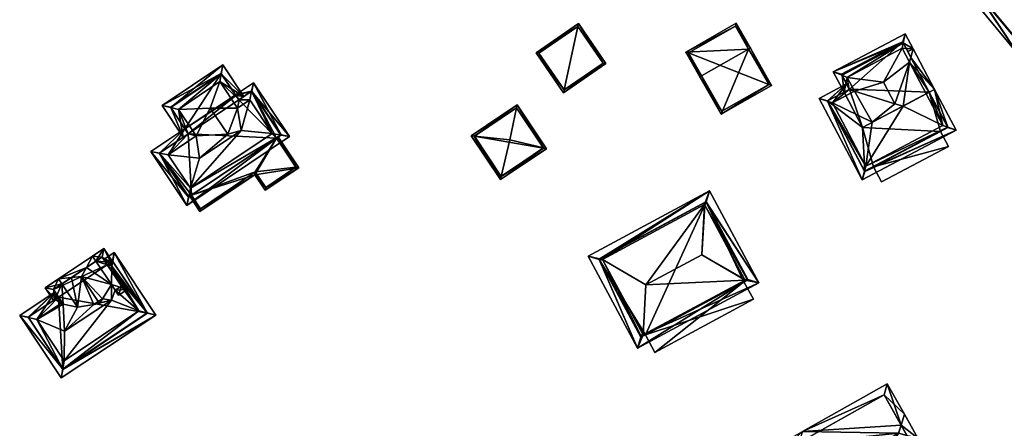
# Model space of a CAD drawing. Header units: inches. Extents: x 2523744 to 2528136, y 1148995 to 1152010.
# Tile 205 of 256: x 2527175 to 2527296, y 1151088 to 1151139. Entities that reach past the tile are written whole.
import ezdxf

# ---------------------------------------------------------------- set-up
doc = ezdxf.new("R2010")
doc.units = ezdxf.units.IN
doc.header["$MEASUREMENT"] = 0
doc.layers.add('Gebaeude Einzelhaus', color=10, linetype='Continuous')

msp = doc.modelspace()

# ---------------------------------------------------------------- meshes
at = {"layer": 'Gebaeude Einzelhaus'}
mesh = msp.add_polyface(dxfattribs=at)
corners = [(2527301.439, 1151149.668, 387.177), (2527308.368, 1151142.911, 386.713), (2527301.598, 1151151.096, 386.713), (2527306.919, 1151143.011, 387.186), (2527300.745, 1151143.439, 389.201), (2527297.975, 1151134.315, 386.713), (2527298.886, 1151141.901, 389.201), (2527298.148, 1151135.755, 387.185), (2527291.205, 1151142.5, 386.713), (2527292.64, 1151142.388, 387.178), (2527306.96, 1151143.045, 387.162), (2527301.464, 1151149.689, 387.162), (2527292.613, 1151142.366, 387.162), (2527298.109, 1151135.723, 387.163), (2527301.464, 1151149.689, 375.631), (2527306.96, 1151143.045, 375.631), (2527292.613, 1151142.366, 375.631), (2527298.109, 1151135.723, 375.631)]
mesh.append_faces([[corners[k] for k in face] for face in [(7, 3, 5), (13, 7, 5), (12, 13, 5), (9, 12, 8), (0, 9, 8), (8, 12, 5), (11, 0, 2), (10, 11, 2), (2, 0, 8), (1, 3, 10), (5, 3, 1), (1, 10, 2), (7, 9, 5), (5, 9, 8), (7, 6, 9), (0, 9, 4), (4, 9, 6), (0, 8, 9), (0, 2, 8), (5, 3, 7), (7, 3, 6), (6, 3, 4), (5, 1, 3), (3, 0, 4), (3, 1, 0), (0, 1, 2)]], dxfattribs={"color": 13})
mesh.append_faces([[corners[k] for k in face] for face in [(15, 17, 16), (15, 16, 14), (3, 17, 15), (7, 17, 3), (13, 17, 7), (3, 15, 10), (16, 17, 12), (12, 17, 13), (14, 16, 9), (9, 16, 12), (0, 14, 9), (11, 14, 0), (15, 14, 10), (10, 14, 11)]], dxfattribs={"color": 41})
mesh = msp.add_polyface(dxfattribs=at)
corners = [(2527241.926, 1151129.686, 382.483), (2527243.745, 1151138.194, 382.469), (2527238.536, 1151134.606, 382.469), (2527247.135, 1151133.274, 382.483), (2527241.99, 1151130.034, 382.482), (2527238.884, 1151134.543, 382.47), (2527246.788, 1151133.338, 382.482), (2527243.681, 1151137.846, 382.47), (2527246.788, 1151133.338, 377.497), (2527243.681, 1151137.846, 377.497), (2527238.884, 1151134.543, 377.497), (2527241.99, 1151130.034, 377.497)]
mesh.append_faces([[corners[k] for k in face] for face in [(7, 5, 1), (6, 7, 1), (3, 6, 1), (0, 4, 6), (0, 6, 3), (5, 4, 2), (1, 5, 2), (2, 4, 0), (3, 1, 0), (0, 1, 2)]], dxfattribs={"color": 13})
mesh.append_faces([[corners[k] for k in face] for face in [(9, 11, 10), (8, 11, 9), (6, 11, 8), (4, 11, 6), (10, 11, 5), (5, 11, 4), (9, 10, 7), (7, 10, 5), (8, 9, 7), (6, 8, 7)]], dxfattribs={"color": 41})
mesh = msp.add_polyface(dxfattribs=at)
corners = [(2527264.701, 1151135.059, 383.305), (2527264.919, 1151135.183, 383.305), (2527263.185, 1151138.233, 382.238), (2527256.964, 1151134.695, 382.238), (2527258.916, 1151131.769, 383.305), (2527258.699, 1151131.646, 383.305), (2527261.308, 1151127.058, 381.764), (2527267.528, 1151130.595, 381.764), (2527257.305, 1151134.601, 382.314), (2527263.091, 1151137.891, 382.314), (2527261.401, 1151127.399, 381.837), (2527267.186, 1151130.689, 381.837), (2527267.186, 1151130.689, 376.547), (2527263.091, 1151137.891, 376.547), (2527257.305, 1151134.601, 376.547), (2527261.401, 1151127.399, 376.547)]
mesh.append_faces([[corners[k] for k in face] for face in [(0, 9, 1), (11, 0, 1), (1, 9, 2), (7, 11, 1), (6, 10, 11), (6, 11, 7), (4, 10, 5), (8, 4, 5), (5, 10, 6), (9, 8, 3), (2, 9, 3), (3, 8, 5), (0, 7, 1), (5, 6, 4), (4, 6, 0), (0, 6, 7), (0, 3, 4), (4, 3, 5), (0, 2, 3), (0, 1, 2)]], dxfattribs={"color": 13})
mesh.append_faces([[corners[k] for k in face] for face in [(12, 15, 14), (12, 14, 13), (11, 15, 12), (10, 15, 11), (14, 15, 4), (4, 15, 10), (8, 14, 4), (13, 14, 9), (9, 14, 8), (12, 13, 0), (0, 13, 9), (11, 12, 0)]], dxfattribs={"color": 41})
mesh = msp.add_polyface(dxfattribs=at)
corners = [(2527283.746, 1151135.808, 386.734), (2527283.993, 1151136.948, 386.356), (2527275.125, 1151132.268, 386.356), (2527276.205, 1151131.828, 386.734), (2527276.821, 1151131.578, 386.949), (2527283.605, 1151135.159, 386.949), (2527276.452, 1151129.754, 386.356), (2527277.075, 1151130.083, 386.711), (2527277.729, 1151129.859, 386.949), (2527281.296, 1151130.994, 390.504), (2527282.699, 1151128.336, 390.504), (2527284.513, 1151133.439, 386.949), (2527284.969, 1151135.096, 386.356), (2527286.944, 1151129.747, 386.734), (2527286.566, 1151129.548, 386.949), (2527287.607, 1151130.097, 386.356), (2527276.205, 1151131.829, 386.734), (2527277.115, 1151130.104, 386.733), (2527283.679, 1151135.934, 386.674), (2527276.139, 1151131.954, 386.674), (2527284.678, 1151134.041, 386.733), (2527289.219, 1151125.436, 386.734), (2527279.143, 1151120.633, 386.949), (2527278.977, 1151120.031, 386.734), (2527288.629, 1151125.639, 386.949), (2527290.255, 1151125.08, 386.356), (2527278.685, 1151118.975, 386.356), (2527274.437, 1151128.635, 386.734), (2527273.4, 1151128.991, 386.356), (2527275.026, 1151128.433, 386.949), (2527284.306, 1151134.746, 386.356), (2527276.765, 1151130.767, 386.356), (2527277.115, 1151130.104, 386.711), (2527283.72, 1151128.045, 391.215), (2527279.925, 1151126.043, 391.215), (2527278.999, 1151119.989, 386.711), (2527289.241, 1151125.394, 386.711), (2527284.678, 1151134.04, 386.734), (2527274.414, 1151128.678, 386.711), (2527286.944, 1151129.747, 375.915), (2527283.679, 1151135.934, 375.915), (2527276.139, 1151131.954, 375.915), (2527277.115, 1151130.104, 375.915), (2527276.452, 1151129.754, 375.915), (2527278.74, 1151125.418, 375.915), (2527274.414, 1151128.678, 375.915), (2527278.999, 1151119.989, 375.915), (2527280.1, 1151120.57, 383.334), (2527288.331, 1151124.914, 383.334), (2527289.241, 1151125.394, 375.915), (2527280.1, 1151120.57, 375.915), (2527288.331, 1151124.914, 375.915)]
mesh.append_faces([[corners[k] for k in face] for face in [(27, 28, 38), (28, 31, 38), (38, 31, 7), (7, 31, 32), (37, 30, 12), (36, 21, 25), (21, 15, 25), (21, 13, 15), (23, 35, 26), (23, 26, 27), (27, 26, 28), (26, 35, 25), (25, 35, 36), (22, 33, 34), (22, 24, 33), (33, 14, 11), (33, 24, 14), (29, 22, 34), (34, 8, 29), (34, 10, 8), (34, 33, 10), (10, 33, 11), (7, 29, 8), (32, 31, 7), (7, 31, 29), (29, 31, 27), (27, 31, 28), (12, 30, 20), (24, 13, 14), (21, 15, 24), (24, 15, 13), (21, 25, 15), (27, 22, 29), (27, 23, 22), (28, 26, 27), (27, 26, 23), (21, 23, 25), (25, 23, 26), (24, 22, 21), (21, 22, 23), (1, 0, 18), (12, 0, 1), (15, 20, 12), (12, 20, 0), (15, 13, 20), (2, 19, 16), (1, 18, 2), (2, 18, 19), (16, 6, 2), (16, 7, 6), (16, 17, 7), (5, 4, 9), (12, 11, 15), (15, 11, 13), (13, 11, 14), (12, 5, 11), (12, 0, 5), (12, 1, 0), (5, 9, 11), (11, 9, 10), (9, 8, 10), (9, 4, 8), (4, 7, 8), (3, 6, 4), (4, 6, 7), (3, 2, 6), (0, 4, 5), (0, 3, 4), (0, 2, 3), (0, 1, 2)]], dxfattribs={"color": 13})
mesh.append_faces([[corners[k] for k in face] for face in [(51, 39, 49), (45, 44, 46), (46, 44, 50), (50, 44, 51), (51, 44, 39), (45, 43, 44), (21, 36, 49), (39, 21, 49), (39, 13, 21), (49, 48, 51), (47, 46, 50), (47, 35, 46), (49, 36, 48), (48, 36, 47), (47, 36, 35), (35, 23, 46), (23, 27, 46), (46, 27, 45), (27, 38, 45), (7, 6, 38), (38, 6, 45), (45, 6, 43), (43, 42, 44), (44, 42, 39), (39, 42, 40), (40, 42, 41), (32, 7, 17), (32, 6, 7), (32, 42, 6), (6, 42, 43), (19, 32, 16), (16, 32, 17), (19, 42, 32), (19, 41, 42), (19, 18, 41), (41, 18, 40), (18, 0, 40), (20, 40, 0), (20, 39, 40), (20, 13, 39)]], dxfattribs={"color": 41})
mesh = msp.add_polyface(dxfattribs=at)
corners = [(2527203.515, 1151129.862, 390.058), (2527206.053, 1151124.665, 390.416), (2527207.131, 1151124.471, 390.058), (2527203.285, 1151128.79, 390.416), (2527208.193, 1151124.281, 389.706), (2527203.741, 1151130.916, 389.706), (2527201.53, 1151129.432, 389.706), (2527201.593, 1151129.339, 389.759), (2527201.976, 1151128.827, 390.059), (2527201.944, 1151128.806, 390.059), (2527201.801, 1151127.794, 390.416), (2527195.694, 1151124.612, 390.058), (2527193.243, 1151122.051, 390.416), (2527196.717, 1151124.382, 390.416), (2527195.308, 1151125.257, 389.706), (2527192.165, 1151122.244, 390.058), (2527195.726, 1151124.634, 390.058), (2527191.103, 1151122.435, 389.706), (2527196.01, 1151117.928, 390.416), (2527195.554, 1151115.801, 389.706), (2527195.78, 1151116.857, 390.059), (2527202.218, 1151125.034, 394.803), (2527197.123, 1151121.615, 394.803), (2527200.581, 1151124.593, 393.854), (2527207.153, 1151124.486, 390.046), (2527203.536, 1151129.876, 390.047), (2527192.144, 1151122.23, 390.047), (2527195.759, 1151116.843, 390.047), (2527198.429, 1151127.8, 393.854), (2527199.618, 1151131.049, 390.416), (2527194.533, 1151127.638, 390.416), (2527202.567, 1151129.225, 389.706), (2527199.783, 1151132.027, 390.078), (2527199.965, 1151133.103, 389.706), (2527193.564, 1151127.855, 390.077), (2527192.5, 1151128.094, 389.706), (2527195.103, 1151124.216, 389.706), (2527201.944, 1151128.806, 390.078), (2527201.593, 1151129.339, 390.075), (2527199.783, 1151132.028, 390.078), (2527199.76, 1151132.063, 390.058), (2527193.541, 1151127.889, 390.058), (2527195.726, 1151124.634, 390.078), (2527195.308, 1151125.257, 380.699), (2527195.726, 1151124.634, 378.45), (2527195.308, 1151125.257, 380.672), (2527195.308, 1151125.257, 378.45), (2527192.144, 1151122.23, 378.45), (2527195.759, 1151116.843, 378.45), (2527206.575, 1151124.098, 386.684), (2527207.153, 1151124.486, 378.45), (2527196.108, 1151117.077, 386.684), (2527196.108, 1151117.077, 378.45), (2527206.574, 1151124.098, 378.45), (2527203.536, 1151129.876, 378.45), (2527201.944, 1151128.806, 378.45), (2527201.53, 1151129.432, 378.847), (2527201.593, 1151129.339, 378.45), (2527201.53, 1151129.432, 378.45), (2527201.53, 1151129.432, 378.853), (2527199.76, 1151132.063, 378.45), (2527193.541, 1151127.889, 378.45)]
mesh.append_faces([[corners[k] for k in face] for face in [(34, 35, 41), (11, 34, 42), (11, 36, 34), (34, 36, 35), (39, 40, 33), (33, 40, 35), (35, 40, 41), (31, 39, 33), (8, 38, 31), (31, 38, 39), (8, 37, 38), (29, 30, 28), (30, 11, 13), (34, 36, 30), (30, 36, 11), (34, 35, 36), (34, 33, 35), (30, 32, 34), (34, 32, 33), (30, 29, 32), (32, 31, 33), (32, 29, 31), (31, 29, 8), (8, 29, 10), (28, 13, 23), (28, 30, 13), (29, 28, 10), (10, 28, 23), (4, 2, 24), (27, 20, 19), (20, 2, 19), (19, 2, 4), (15, 26, 17), (17, 27, 19), (17, 26, 27), (11, 14, 16), (11, 15, 14), (14, 15, 17), (7, 8, 9), (7, 0, 8), (7, 6, 0), (25, 0, 5), (4, 24, 5), (5, 24, 25), (5, 0, 6), (18, 22, 12), (22, 13, 12), (22, 23, 13), (22, 21, 23), (23, 21, 10), (10, 21, 3), (21, 18, 1), (21, 22, 18), (21, 1, 3), (20, 2, 18), (18, 2, 1), (20, 19, 2), (2, 19, 4), (18, 15, 20), (20, 15, 19), (19, 15, 17), (18, 12, 15), (15, 14, 17), (14, 11, 16), (15, 12, 14), (14, 12, 11), (11, 12, 13), (0, 8, 3), (3, 8, 10), (0, 7, 8), (8, 7, 9), (0, 6, 7), (0, 5, 6), (0, 4, 5), (0, 2, 4), (3, 1, 0), (0, 1, 2)]], dxfattribs={"color": 13})
mesh.append_faces([[corners[k] for k in face] for face in [(58, 46, 60), (60, 46, 61), (42, 16, 11), (34, 14, 42), (42, 14, 16), (34, 43, 14), (61, 45, 41), (61, 46, 45), (41, 43, 34), (41, 45, 43), (41, 40, 61), (61, 40, 60), (56, 60, 40), (56, 58, 60), (40, 59, 56), (56, 59, 57), (40, 39, 59), (38, 6, 39), (39, 6, 59), (38, 7, 6), (37, 9, 38), (38, 9, 7), (37, 8, 9), (47, 52, 48), (53, 54, 50), (53, 55, 54), (57, 46, 58), (47, 44, 52), (52, 44, 53), (53, 44, 55), (55, 44, 57), (57, 44, 46), (9, 55, 7), (7, 55, 57), (7, 59, 6), (7, 57, 59), (56, 57, 58), (0, 55, 8), (8, 55, 9), (54, 55, 25), (25, 55, 0), (25, 24, 54), (54, 24, 50), (24, 2, 50), (50, 49, 53), (51, 48, 52), (49, 20, 51), (51, 20, 48), (50, 2, 49), (49, 2, 20), (20, 27, 48), (27, 26, 48), (48, 26, 47), (26, 44, 47), (15, 44, 26), (11, 44, 15), (11, 16, 44), (43, 16, 14), (46, 44, 45), (45, 44, 43), (43, 44, 16)]], dxfattribs={"color": 41})
mesh = msp.add_polyface(dxfattribs=at)
corners = [(2527234.235, 1151119.372, 383.932), (2527235.305, 1151123.874, 386.238), (2527230.944, 1151124.353, 383.951), (2527230.558, 1151124.395, 383.749), (2527234.15, 1151119.015, 383.749), (2527236.22, 1151128.176, 383.749), (2527236.146, 1151127.826, 383.951), (2527239.813, 1151122.796, 383.749), (2527239.455, 1151122.882, 383.947), (2527230.904, 1151124.326, 383.919), (2527234.219, 1151119.361, 383.919), (2527239.466, 1151122.865, 383.932), (2527236.151, 1151127.83, 383.946), (2527239.466, 1151122.865, 377.187), (2527236.151, 1151127.83, 377.187), (2527230.904, 1151124.326, 377.187), (2527234.219, 1151119.361, 377.187)]
mesh.append_faces([[corners[k] for k in face] for face in [(12, 6, 5), (8, 12, 5), (8, 7, 11), (7, 8, 5), (0, 4, 10), (4, 0, 7), (7, 0, 11), (3, 2, 9), (5, 2, 3), (5, 6, 2), (3, 9, 4), (4, 9, 10), (8, 6, 1), (7, 5, 8), (8, 5, 6), (0, 8, 1), (0, 7, 8), (0, 4, 7), (6, 2, 1), (6, 5, 2), (2, 5, 3), (0, 3, 4), (0, 2, 3), (0, 1, 2)]], dxfattribs={"color": 13})
mesh.append_faces([[corners[k] for k in face] for face in [(13, 16, 15), (13, 15, 14), (0, 16, 13), (10, 16, 0), (0, 13, 11), (15, 16, 9), (9, 16, 10), (14, 15, 2), (2, 15, 9), (6, 14, 2), (12, 14, 6), (13, 14, 8), (8, 14, 12), (11, 13, 8)]], dxfattribs={"color": 41})
mesh = msp.add_polyface(dxfattribs=at)
corners = [(2527209.326, 1151120.445, 386.684), (2527203.91, 1151119.59, 386.684), (2527205.195, 1151117.674, 386.684), (2527206.575, 1151124.098, 386.684), (2527196.108, 1151117.077, 386.684), (2527197.16, 1151115.06, 386.684), (2527206.782, 1151124.237, 386.684), (2527195.9, 1151116.937, 386.684), (2527205.264, 1151118.021, 386.684), (2527197.229, 1151115.408, 386.684), (2527203.979, 1151119.938, 386.684), (2527208.98, 1151120.514, 386.684), (2527208.98, 1151120.514, 378.45), (2527206.574, 1151124.098, 378.45), (2527196.108, 1151117.077, 378.45), (2527197.229, 1151115.408, 378.45), (2527203.979, 1151119.938, 378.45), (2527205.264, 1151118.021, 378.45)]
mesh.append_faces([[corners[k] for k in face] for face in [(0, 11, 6), (6, 11, 3), (0, 8, 11), (9, 7, 4), (9, 5, 7), (8, 1, 10), (10, 1, 9), (9, 1, 5), (0, 2, 8), (8, 2, 1), (5, 4, 7), (3, 0, 6), (5, 1, 4), (4, 1, 3), (3, 1, 0), (0, 1, 2)]], dxfattribs={"color": 13})
mesh.append_faces([[corners[k] for k in face] for face in [(14, 16, 15), (16, 12, 17), (14, 13, 16), (16, 13, 12), (11, 8, 12), (12, 8, 17), (8, 10, 17), (17, 10, 16), (10, 9, 16), (16, 9, 15), (15, 9, 14), (14, 9, 4), (12, 3, 11), (12, 13, 3)]], dxfattribs={"color": 41})
mesh = msp.add_polyface(dxfattribs=at)
corners = [(2527280.1, 1151120.57, 383.334), (2527281.084, 1151118.705, 383.334), (2527289.315, 1151123.05, 383.334), (2527288.331, 1151124.914, 383.334), (2527280.1, 1151120.57, 375.915), (2527281.084, 1151118.705, 375.915), (2527289.315, 1151123.05, 375.915), (2527288.331, 1151124.914, 375.915)]
mesh.append_faces([[corners[k] for k in face] for face in [(0, 2, 3), (0, 1, 2)]], dxfattribs={"color": 13})
mesh.append_faces([[corners[k] for k in face] for face in [(4, 6, 5), (4, 7, 6), (6, 7, 2), (2, 7, 3), (2, 1, 6), (6, 1, 5), (5, 1, 4), (4, 1, 0)]], dxfattribs={"color": 41})
mesh = msp.add_polyface(dxfattribs=at)
corners = [(2527264.286, 1151106.624, 386.562), (2527265.98, 1151106.28, 386.095), (2527264.567, 1151106.654, 386.517), (2527251.726, 1151099.861, 386.562), (2527251.036, 1151098.233, 386.095), (2527264.22, 1151106.746, 386.62), (2527251.502, 1151099.62, 386.517), (2527251.638, 1151100.025, 386.64), (2527246.776, 1151109.054, 386.64), (2527246.33, 1151109.178, 386.508), (2527244.935, 1151109.563, 386.095), (2527259.434, 1151116.235, 386.508), (2527259.879, 1151117.61, 386.095), (2527259.312, 1151115.859, 386.62), (2527246.72, 1151109.158, 386.592), (2527259.279, 1151115.921, 386.592), (2527259.279, 1151115.921, 388.821), (2527246.72, 1151109.158, 388.821), (2527252.069, 1151106.018, 392.061), (2527258.958, 1151109.728, 392.061), (2527259.312, 1151115.86, 388.821), (2527251.726, 1151099.861, 388.821), (2527264.286, 1151106.624, 388.821), (2527264.22, 1151106.746, 388.821), (2527246.29, 1151109.156, 386.49), (2527251.443, 1151099.588, 386.491), (2527259.473, 1151116.256, 386.49), (2527264.626, 1151106.686, 386.49), (2527259.473, 1151116.256, 376.164), (2527264.626, 1151106.686, 376.164), (2527246.29, 1151109.156, 376.164), (2527251.443, 1151099.588, 376.164), (2527251.999, 1151099.888, 383.566), (2527264.132, 1151106.42, 383.566), (2527251.999, 1151099.888, 376.164), (2527264.131, 1151106.42, 376.164)]
mesh.append_faces([[corners[k] for k in face] for face in [(9, 24, 10), (11, 9, 12), (26, 11, 12), (12, 9, 10), (1, 2, 27), (27, 26, 1), (1, 26, 12), (6, 2, 4), (25, 6, 4), (24, 25, 4), (10, 24, 4), (4, 2, 1), (23, 20, 19), (22, 23, 19), (21, 22, 18), (18, 22, 19), (17, 21, 18), (20, 16, 19), (16, 18, 19), (16, 17, 18), (12, 15, 11), (11, 15, 13), (12, 14, 15), (14, 9, 8), (12, 10, 14), (14, 10, 9), (2, 13, 5), (2, 11, 13), (2, 1, 11), (11, 1, 12), (6, 9, 4), (4, 9, 10), (7, 8, 6), (6, 8, 9), (4, 3, 6), (6, 3, 7), (0, 2, 5), (4, 1, 3), (3, 1, 0), (0, 1, 2)]], dxfattribs={"color": 13})
mesh.append_faces([[corners[k] for k in face] for face in [(34, 28, 35), (35, 28, 29), (34, 30, 28), (34, 31, 30), (29, 33, 35), (32, 31, 34), (32, 6, 31), (29, 2, 33), (33, 2, 32), (32, 2, 6), (6, 25, 31), (27, 2, 29), (25, 24, 31), (31, 24, 30), (24, 9, 30), (11, 28, 9), (9, 28, 30), (11, 26, 28), (26, 27, 28), (28, 27, 29), (13, 16, 20), (13, 15, 16), (23, 13, 20), (23, 5, 13), (0, 5, 22), (22, 5, 23), (3, 0, 21), (21, 0, 22), (7, 17, 8), (8, 17, 14), (7, 21, 17), (7, 3, 21), (15, 14, 16), (16, 14, 17)]], dxfattribs={"color": 41})
mesh = msp.add_polyface(dxfattribs=at)
corners = [(2527186.432, 1151108.912, 387.323), (2527185.32, 1151109.137, 387), (2527185.736, 1151108.512, 387.302), (2527186.611, 1151109.996, 387), (2527186.335, 1151108.318, 387.5), (2527186.194, 1151107.826, 387.633), (2527186.261, 1151107.871, 387.633), (2527179.337, 1151105.151, 387), (2527174.974, 1151102.246, 387), (2527176.044, 1151101.993, 387.323), (2527177.069, 1151101.75, 387.633), (2527179.752, 1151104.527, 387.301), (2527180.037, 1151103.726, 387.633), (2527180.209, 1151103.841, 387.633), (2527190.659, 1151102.567, 387.323), (2527191.728, 1151102.314, 387), (2527189.633, 1151102.81, 387.633), (2527180.269, 1151095.649, 387.323), (2527180.09, 1151094.564, 387), (2527180.44, 1151096.689, 387.633), (2527186.261, 1151107.725, 387.77), (2527180.504, 1151100.309, 391.109), (2527184.116, 1151103.614, 390.271), (2527182.09, 1151103.272, 389.331), (2527186.266, 1151104.146, 391.109), (2527184.155, 1151103.639, 390.271), (2527180.329, 1151103.662, 387.875), (2527185.18, 1151104.323, 390.27), (2527186.263, 1151106.083, 389.301), (2527186.742, 1151105.364, 389.301), (2527187.498, 1151105.868, 387.77), (2527186.263, 1151106.085, 389.3), (2527179.343, 1151104.255, 387.301), (2527176.014, 1151102.038, 387.301), (2527186.403, 1151108.956, 387.302), (2527186.18, 1151108.808, 387.302), (2527180.299, 1151095.604, 387.301), (2527190.688, 1151102.523, 387.302), (2527190.688, 1151102.523, 378.39), (2527186.403, 1151108.956, 378.39), (2527185.736, 1151108.512, 378.39), (2527176.014, 1151102.038, 378.39), (2527179.752, 1151104.527, 378.39), (2527180.299, 1151095.604, 378.39)]
mesh.append_faces([[corners[k] for k in face] for face in [(37, 14, 15), (17, 36, 18), (18, 36, 15), (15, 36, 37), (33, 9, 8), (8, 17, 18), (8, 9, 17), (0, 34, 3), (15, 14, 3), (3, 14, 0), (1, 35, 2), (1, 34, 35), (1, 3, 34), (8, 7, 33), (33, 7, 32), (32, 7, 11), (24, 19, 16), (24, 21, 19), (21, 10, 19), (28, 29, 31), (30, 6, 20), (29, 16, 30), (30, 16, 6), (28, 24, 29), (29, 24, 16), (25, 24, 27), (27, 24, 28), (21, 26, 10), (10, 26, 12), (12, 26, 13), (21, 23, 26), (25, 22, 24), (24, 22, 21), (21, 22, 23), (6, 5, 20), (16, 17, 14), (14, 17, 15), (15, 17, 18), (16, 19, 17), (9, 17, 10), (10, 17, 19), (9, 8, 17), (17, 8, 18), (14, 4, 16), (16, 4, 6), (14, 0, 4), (14, 3, 0), (14, 15, 3), (11, 12, 13), (7, 10, 11), (11, 10, 12), (7, 9, 10), (7, 8, 9), (4, 5, 6), (0, 2, 4), (4, 2, 5), (3, 1, 0), (0, 1, 2)]], dxfattribs={"color": 13})
mesh.append_faces([[corners[k] for k in face] for face in [(38, 40, 39), (38, 42, 40), (38, 43, 42), (42, 43, 41), (37, 36, 38), (38, 36, 43), (9, 43, 17), (17, 43, 36), (9, 41, 43), (9, 33, 41), (41, 32, 42), (42, 32, 11), (41, 33, 32), (39, 35, 34), (39, 40, 35), (35, 40, 2), (34, 0, 39), (0, 38, 39), (0, 14, 38), (14, 37, 38)]], dxfattribs={"color": 41})
mesh = msp.add_polyface(dxfattribs=at)
corners = [(2527184.36, 1151108.942, 389.301), (2527186.335, 1151108.318, 387.5), (2527186.18, 1151108.808, 387.302), (2527186.263, 1151106.085, 389.3), (2527188.238, 1151105.459, 387.5), (2527185.324, 1151110.485, 387), (2527186.361, 1151108.928, 387), (2527183.944, 1151109.566, 389.301), (2527186.263, 1151106.083, 389.301), (2527186.742, 1151105.364, 389.301), (2527187.158, 1151104.74, 389.301), (2527181.356, 1151106.942, 390.044), (2527179.755, 1151106.778, 389.331), (2527181.355, 1151106.941, 390.043), (2527183.184, 1151108.16, 390.029), (2527182.594, 1151107.068, 390.595), (2527185.18, 1151104.323, 390.27), (2527184.655, 1151103.973, 390.595), (2527184.816, 1151103.732, 390.595), (2527179.343, 1151104.255, 387.301), (2527178.091, 1151105.669, 387), (2527179.128, 1151104.112, 387), (2527180.171, 1151106.153, 389.331), (2527180.329, 1151103.662, 387.875), (2527180.037, 1151103.726, 387.633), (2527182.09, 1151103.272, 389.331), (2527184.116, 1151103.614, 390.271), (2527187.498, 1151105.868, 388.041), (2527185.115, 1151109.445, 388.041), (2527183.183, 1151108.159, 390.03), (2527179.131, 1151105.46, 387.874), (2527184.155, 1151103.639, 390.271), (2527187.498, 1151105.868, 387.77), (2527186.261, 1151107.725, 387.77), (2527185.736, 1151108.512, 387.302), (2527185.115, 1151109.445, 378.39), (2527186.194, 1151107.826, 387.633), (2527185.736, 1151108.512, 378.39), (2527179.131, 1151105.46, 378.39), (2527179.752, 1151104.527, 387.301), (2527180.209, 1151103.841, 387.633), (2527179.752, 1151104.527, 378.39)]
mesh.append_faces([[corners[k] for k in face] for face in [(18, 17, 16), (20, 19, 21), (22, 30, 12), (12, 30, 20), (20, 30, 19), (19, 30, 24), (24, 30, 23), (17, 18, 26), (22, 12, 13), (7, 0, 29), (29, 12, 7), (29, 11, 12), (12, 11, 13), (14, 29, 11), (2, 5, 6), (1, 28, 2), (2, 28, 5), (5, 28, 7), (7, 28, 0), (10, 27, 4), (4, 27, 1), (1, 27, 28), (10, 9, 27), (13, 15, 11), (15, 26, 17), (17, 26, 18), (13, 25, 15), (15, 25, 26), (13, 22, 25), (13, 12, 22), (22, 23, 25), (22, 19, 23), (23, 19, 24), (12, 20, 22), (22, 20, 19), (19, 20, 21), (14, 0, 7), (14, 8, 0), (16, 17, 18), (14, 15, 8), (8, 15, 16), (16, 15, 17), (14, 11, 15), (7, 12, 14), (14, 12, 11), (11, 12, 13), (4, 9, 10), (4, 3, 9), (3, 0, 8), (0, 5, 7), (0, 2, 5), (5, 2, 6), (4, 1, 3), (3, 1, 0), (0, 1, 2)]], dxfattribs={"color": 13})
mesh.append_faces([[corners[k] for k in face] for face in [(37, 38, 35), (37, 41, 38), (39, 38, 41), (23, 30, 40), (40, 30, 39), (39, 30, 38), (30, 35, 38), (0, 28, 29), (29, 28, 13), (13, 28, 22), (22, 28, 30), (30, 28, 35), (35, 34, 37), (34, 33, 36), (33, 27, 32), (35, 28, 34), (34, 28, 33), (33, 28, 27), (17, 31, 16), (27, 9, 32), (17, 26, 31)]], dxfattribs={"color": 41})
mesh = msp.add_polyface(dxfattribs=at)
corners = [(2527251.999, 1151099.888, 383.566), (2527265.301, 1151104.248, 383.566), (2527264.132, 1151106.42, 383.566), (2527253.17, 1151097.714, 383.566), (2527265.301, 1151104.248, 376.164), (2527264.131, 1151106.42, 376.164), (2527251.999, 1151099.888, 376.164), (2527253.17, 1151097.714, 376.164)]
mesh.append_faces([[corners[k] for k in face] for face in [(3, 1, 0), (0, 1, 2)]], dxfattribs={"color": 13})
mesh.append_faces([[corners[k] for k in face] for face in [(6, 5, 7), (7, 5, 4), (1, 3, 4), (4, 3, 7), (7, 3, 6), (6, 3, 0), (1, 4, 2), (2, 4, 5)]], dxfattribs={"color": 41})
mesh = msp.add_polyface(dxfattribs=at)
corners = [(2527270.904, 1151080.008, 386.062), (2527268.839, 1151081.638, 385.359), (2527270.504, 1151078.68, 385.359), (2527270.183, 1151081.291, 386.062), (2527271.211, 1151081.025, 386.6), (2527284.188, 1151087.5, 386.071), (2527277.236, 1151077.536, 382.215), (2527287.645, 1151083.396, 382.215), (2527283.178, 1151087.761, 386.6), (2527275.693, 1151077.879, 382.987), (2527285.53, 1151087.154, 385.369), (2527272.095, 1151075.854, 382.987), (2527283.479, 1151088.76, 386.072), (2527283.879, 1151090.088, 385.369), (2527281.763, 1151093.846, 382.215), (2527271.354, 1151087.987, 382.215), (2527270.846, 1151086.49, 382.986), (2527267.247, 1151084.465, 382.986), (2527286.284, 1151083.778, 382.947), (2527272.994, 1151076.296, 382.946), (2527272.613, 1151074.934, 382.215), (2527268.093, 1151085.003, 382.947), (2527266.73, 1151085.384, 382.215), (2527281.381, 1151092.485, 382.945), (2527286.284, 1151083.778, 375.556), (2527281.381, 1151092.485, 375.556), (2527271.845, 1151087.115, 382.115), (2527271.845, 1151087.115, 382.215), (2527268.093, 1151085.003, 375.556), (2527268.093, 1151085.003, 382.115), (2527268.093, 1151085.003, 382.215), (2527272.994, 1151076.296, 375.556), (2527272.994, 1151076.296, 382.115), (2527272.994, 1151076.296, 382.215), (2527285.687, 1151083.442, 380.869), (2527280.168, 1151080.335, 380.869), (2527276.745, 1151078.408, 382.215), (2527280.917, 1151080.756, 381.498), (2527284.948, 1151083.026, 381.491), (2527285.687, 1151083.442, 380.969), (2527280.168, 1151080.335, 380.969), (2527276.745, 1151078.408, 382.115)]
mesh.append_faces([[corners[k] for k in face] for face in [(17, 21, 1), (1, 21, 3), (23, 13, 12), (23, 14, 13), (21, 15, 23), (23, 15, 14), (17, 22, 21), (21, 22, 15), (10, 12, 13), (10, 5, 12), (10, 18, 5), (19, 2, 0), (19, 11, 2), (19, 20, 11), (18, 6, 19), (19, 6, 20), (10, 7, 18), (18, 7, 6), (1, 0, 2), (1, 3, 0), (8, 16, 4), (4, 16, 3), (3, 16, 1), (1, 16, 17), (12, 15, 8), (8, 15, 16), (12, 14, 15), (12, 13, 14), (5, 12, 8), (5, 10, 12), (12, 10, 13), (9, 2, 11), (9, 0, 2), (9, 4, 0), (9, 8, 4), (5, 7, 10), (9, 6, 8), (8, 6, 5), (5, 6, 7), (3, 0, 4), (3, 1, 0), (0, 1, 2)]], dxfattribs={"color": 13})
mesh.append_faces([[corners[k] for k in face] for face in [(24, 31, 28), (24, 28, 25), (40, 41, 35), (35, 41, 31), (31, 41, 32), (37, 36, 40), (40, 36, 41), (36, 19, 33), (34, 18, 39), (39, 18, 38), (38, 18, 37), (37, 18, 36), (36, 18, 19), (24, 34, 35), (24, 35, 31), (34, 24, 18), (33, 3, 30), (30, 3, 21), (19, 0, 33), (33, 0, 3), (28, 31, 29), (29, 31, 32), (21, 27, 30), (26, 28, 29), (26, 25, 28), (21, 23, 27), (27, 23, 26), (26, 23, 25), (5, 23, 12), (23, 24, 25), (5, 18, 23), (23, 18, 24)]], dxfattribs={"color": 41})

doc.saveas('drawing.dxf')
